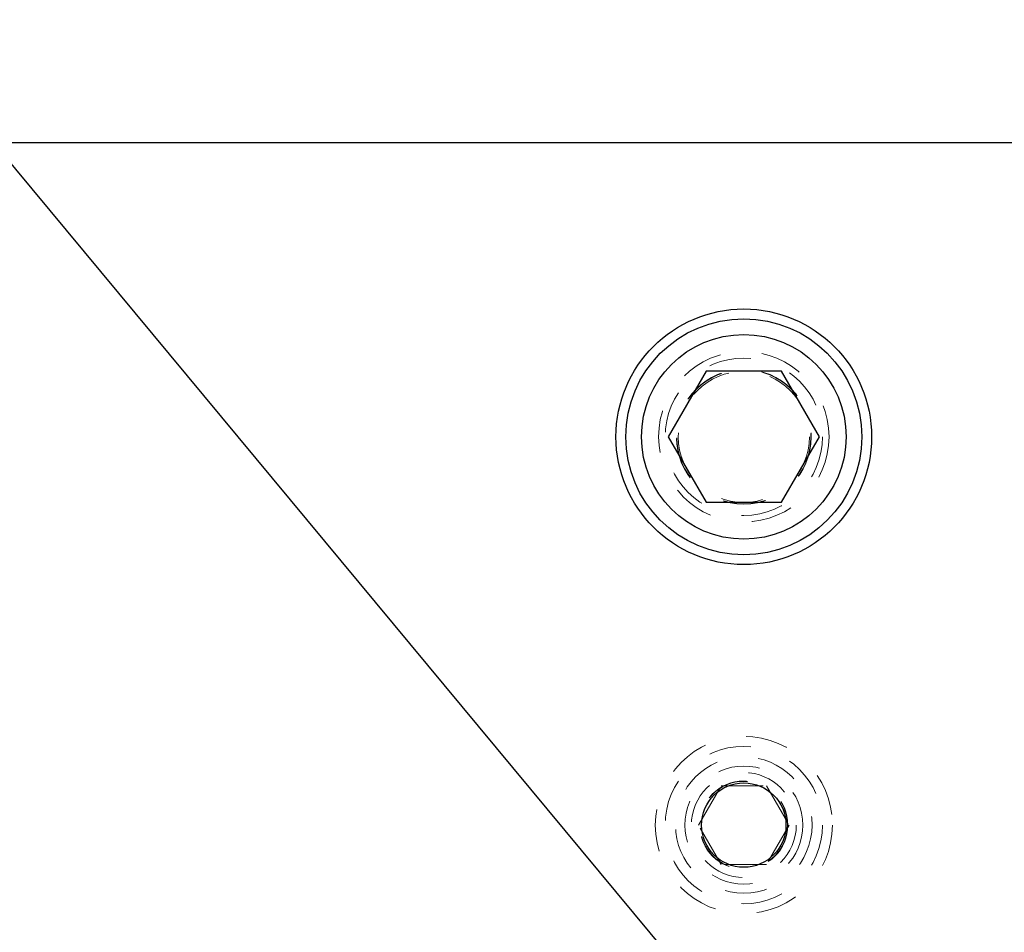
# Model space of a CAD drawing. Header units: inches. Extents: x 1880 to 2363, y -453 to -54.
# Tile 254 of 256: x 2038.96 to 2041.3, y -418.87 to -416.69. Entities that reach past the tile are written whole.
import ezdxf

# ---------------------------------------------------------------- set-up
doc = ezdxf.new("R2010")
doc.units = ezdxf.units.IN
doc.header["$LTSCALE"] = 0.5
doc.header["$MEASUREMENT"] = 0
doc.linetypes.add('HIDDEN', pattern=[0.225, 0.15, -0.075])
for name, color, linetype in [('DIE-M-S', 8, 'Continuous'), ('DIE-M-S3', 8, 'Continuous'), ('DSS-M-S', 53, 'Continuous'), ('SID-M-S', 105, 'Continuous'), ('SVD-M-S', 8, 'Continuous')]:
    doc.layers.add(name, color=color, linetype=linetype)

msp = doc.modelspace()

# ---------------------------------------------------------------- linework, layer by layer
at = {"layer": 'DIE-M-S', "linetype": 'Continuous', "lineweight": 25}
msp.add_line((2045.29679, -416.98517), (2035.18179, -416.98517), dxfattribs=at)
for centre, radius in [((2040.68179, -417.68517), 0.3045), ((2040.68179, -418.61017), 0.1005)]:
    msp.add_circle(centre, radius, dxfattribs=at)
at = {"layer": 'DIE-M-S', "linetype": 'HIDDEN', "lineweight": 18}
msp.add_circle((2040.68179, -417.68517), 0.203, dxfattribs=at)
at = {"layer": 'DIE-M-S3', "linetype": 'HIDDEN', "lineweight": 18}
for radius in [0.211, 0.1405]:
    msp.add_circle((2040.68179, -418.61017), radius, dxfattribs=at)
at = {"layer": 'DSS-M-S', "linetype": 'HIDDEN', "lineweight": 18}
msp.add_circle((2040.68179, -417.68517), 0.15625, dxfattribs=at)
at = {"layer": 'SID-M-S'}
msp.add_line((2036.43966, -414.02978), (2048.11194, -428.08227), dxfattribs=at)
at = {"layer": 'SVD-M-S', "linetype": 'Continuous', "lineweight": 25}
for p, q in [((2040.59173, -417.52917), (2040.50166, -417.68517)), ((2040.77186, -417.52917), (2040.59173, -417.52917)), ((2040.86193, -417.68517), (2040.77186, -417.52917)), ((2040.50166, -417.68517), (2040.59173, -417.84117)), ((2040.77186, -417.84117), (2040.86193, -417.68517)), ((2040.59173, -417.84117), (2040.77186, -417.84117))]:
    msp.add_line(p, q, dxfattribs=at)
at = {"layer": 'SVD-M-S', "linetype": 'HIDDEN', "lineweight": 18}
for p, q in [((2040.57354, -418.61017), (2040.62767, -418.51642)), ((2040.62767, -418.51642), (2040.73592, -418.51642)), ((2040.73592, -418.51642), (2040.79005, -418.61017)), ((2040.62767, -418.70392), (2040.57354, -418.61017)), ((2040.79005, -418.61017), (2040.73592, -418.70392)), ((2040.73592, -418.70392), (2040.62767, -418.70392))]:
    msp.add_line(p, q, dxfattribs=at)
at = {"layer": 'SVD-M-S', "linetype": 'Continuous', "lineweight": 25}
for radius in [0.28125, 0.24375]:
    msp.add_circle((2040.68179, -417.68517), radius, dxfattribs=at)
at = {"layer": 'SVD-M-S', "linetype": 'HIDDEN', "lineweight": 18}
for centre, radius in [((2040.68179, -417.68517), 0.1875), ((2040.68179, -417.68517), 0.16072), ((2040.68179, -417.68517), 0.16045), ((2040.68179, -417.68517), 0.15993), ((2040.68179, -418.61017), 0.1875), ((2040.68179, -418.61017), 0.1625), ((2040.68179, -418.61017), 0.125), ((2040.68179, -418.61017), 0.10497), ((2040.68179, -418.61017), 0.1047), ((2040.68179, -418.61017), 0.10418)]:
    msp.add_circle(centre, radius, dxfattribs=at)

doc.saveas('drawing.dxf')
